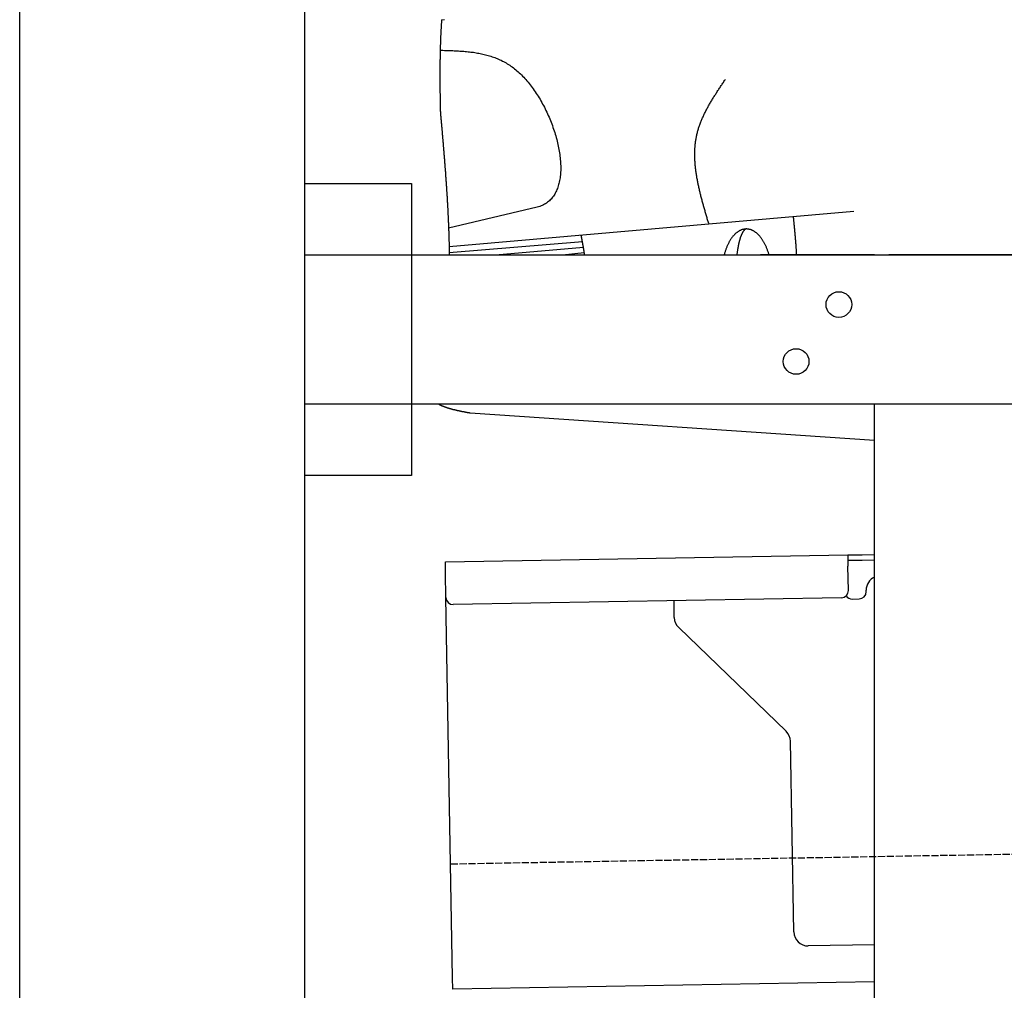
# Model space of a CAD drawing. Extents: x 562 to 7231, y 5667 to 12426.
# Tile 36 of 76: x 873 to 1564, y 9922 to 10603. Entities that reach past the tile are written whole.
import ezdxf

# ---------------------------------------------------------------- set-up
doc = ezdxf.new("R2010")
doc.units = 0
doc.linetypes.add('GEN3', pattern=[6.25, 5, -1.25])
doc.layers.get('0').update_dxf_attribs({"linetype": 'CONTINUOUS'})
doc.layers.add('3', color=6, linetype='GEN3')
doc.layers.add('CAR', color=10, linetype='CONTINUOUS')

msp = doc.modelspace()

# ---------------------------------------------------------------- linework, layer by layer
for p, q in [((872.775, 5915.902), (872.775, 12115.902)), ((1072.775, 11915.902), (1072.775, 6165.902)), ((1072.775, 10488.018), (1147.775, 10488.018)), ((1147.775, 10488.018), (1147.775, 10283.018)), ((1072.775, 10438.018), (1812.775, 10438.018)), ((1472.775, 10438.018), (1392.775, 10438.018)), ((1472.775, 10438.018), (1482.775, 10438.018)), ((1722.775, 10438.018), (1482.775, 10438.018)), ((1812.775, 10333.018), (1072.775, 10333.018)), ((1472.775, 8708.018), (1472.775, 10333.018)), ((1147.775, 10283.018), (1072.775, 10283.018)), ((1171.578, 10222.277), (1454.035, 10227.207)), ((1171.717, 10214.278), (1171.578, 10222.277)), ((1454.035, 10227.207), (1464.033, 10227.382)), ((1454.035, 10227.207), (1454.174, 10219.208)), ((1464.103, 10223.382), (1454.104, 10223.208)), ((1464.033, 10227.382), (1472.775, 10227.534)), ((1472.775, 10223.534), (1464.103, 10223.382)), ((1454.471, 10202.211), (1454.174, 10219.208)), ((1172.014, 10197.281), (1171.717, 10214.278)), ((1466.987, 10201.429), (1466.969, 10202.429)), ((1176.674, 9930.321), (1172.014, 10197.281)), ((1449.559, 10197.124), (1177.1, 10192.369)), ((1332.284, 10183.218), (1332.077, 10195.074)), ((1457.075, 10196.256), (1462.075, 10196.343)), ((1410.761, 10103.362), (1335.336, 10176.199)), ((1416.149, 9962.506), (1413.812, 10096.343)), ((1472.775, 9953.493), (1426.322, 9952.682)), ((1176.813, 9922.323), (1176.674, 9930.321)), ((1472.775, 9927.489), (1176.813, 9922.323))]:
    msp.add_line(p, q)
for centre in [(1447.775, 10403.018), (1417.775, 10363.018)]:
    msp.add_circle(centre, 9)
for centre, radius, start, end in [((1476.968, 10202.604), 10, 114.787438, 181), ((1449.472, 10202.124), 5, 271, 1), ((1461.987, 10201.342), 5, 271, 1), ((1177.013, 10197.368), 5, 181, 271), ((1456.988, 10201.255), 5, 214.236717, 271), ((1342.282, 10183.392), 10, 181, 226), ((1403.814, 10096.169), 10, 1, 46), ((1426.147, 9962.68), 10, 181, 271)]:
    msp.add_arc(centre, radius, start, end)
at = {"layer": '3'}
msp.add_line((1175.278, 10010.296), (6230.452, 10098.534), dxfattribs=at)
at = {"layer": 'CAR'}
for p, q in [((1236.049, 10471.367), (1173.829, 10456.67)), ((1174.213, 10443.851), (1458.329, 10468.684)), ((1174.298, 10439.437), (1267.78, 10447.19)), ((1206.646, 10438.018), (1268.471, 10443.327)), ((1253.779, 10438.018), (1269.11, 10439.433)), ((1189.03, 10326.911), (1472.775, 10307.865))]:
    msp.add_line(p, q, dxfattribs=at)
for points in [[(1168.93, 10603, 0), (1168.9, 10602.5, 0), (1168.86, 10602, 0), (1168.83, 10601.5, 0), (1168.8, 10601, 0), (1168.76, 10600.6, 0), (1168.73, 10600.1, 0), (1168.7, 10599.6, 0), (1168.67, 10599.1, 0), (1168.64, 10598.6, 0), (1168.61, 10598.1, 0), (1168.58, 10597.6, 0), (1168.55, 10597.1, 0), (1168.52, 10596.6, 0), (1168.49, 10596.1, 0), (1168.47, 10595.6, 0), (1168.44, 10595.1, 0), (1168.41, 10594.6, 0), (1168.39, 10594.1, 0), (1168.37, 10593.6, 0), (1168.34, 10593.1, 0), (1168.32, 10592.6, 0), (1168.29, 10592.1, 0), (1168.27, 10591.6, 0), (1168.25, 10591.2, 0), (1168.23, 10590.7, 0), (1168.21, 10590.2, 0), (1168.19, 10589.7, 0), (1168.17, 10589.2, 0), (1168.15, 10588.7, 0), (1168.13, 10588.2, 0), (1168.11, 10587.7, 0), (1168.1, 10587.2, 0), (1168.08, 10586.7, 0), (1168.06, 10586.2, 0), (1168.05, 10585.7, 0), (1168.03, 10585.2, 0), (1168.01, 10584.7, 0), (1168, 10584.2, 0), (1167.99, 10583.7, 0), (1167.97, 10583.2, 0), (1167.96, 10582.7, 0), (1167.95, 10582.2, 0), (1167.93, 10581.7, 0), (1167.92, 10581.2, 0), (1167.91, 10580.7, 0), (1167.9, 10580.2, 0), (1167.89, 10579.7, 0), (1167.88, 10579.2, 0), (1167.87, 10578.7, 0), (1167.86, 10578.2, 0), (1167.85, 10577.7, 0), (1167.84, 10577.2, 0), (1167.83, 10576.7, 0), (1167.82, 10576.2, 0), (1167.82, 10575.7, 0), (1167.81, 10575.2, 0), (1167.8, 10574.7, 0), (1167.8, 10574.2, 0), (1167.79, 10573.7, 0), (1167.78, 10573.2, 0), (1167.78, 10572.7, 0), (1167.77, 10572.2, 0), (1167.77, 10571.7, 0), (1167.77, 10571.2, 0), (1167.76, 10570.7, 0), (1167.76, 10570.2, 0), (1167.75, 10569.7, 0), (1167.75, 10569.2, 0), (1167.75, 10568.7, 0), (1167.75, 10568.2, 0), (1167.74, 10567.7, 0), (1167.74, 10567.2, 0), (1167.74, 10566.7, 0), (1167.74, 10566.2, 0), (1167.74, 10565.7, 0), (1167.74, 10565.2, 0), (1167.74, 10564.7, 0), (1167.74, 10564.2, 0), (1167.74, 10563.7, 0), (1167.74, 10563.2, 0), (1167.74, 10562.7, 0), (1167.74, 10562.2, 0), (1167.74, 10561.7, 0), (1167.74, 10561.2, 0), (1167.74, 10560.7, 0), (1167.74, 10560.2, 0), (1167.75, 10559.7, 0), (1167.75, 10559.2, 0), (1167.75, 10558.7, 0), (1167.75, 10558.1, 0), (1167.76, 10557.6, 0), (1167.76, 10557.1, 0), (1167.76, 10556.6, 0), (1167.77, 10556.1, 0), (1167.77, 10555.6, 0), (1167.77, 10555.1, 0), (1167.78, 10554.6, 0), (1167.78, 10554.1, 0), (1167.78, 10553.6, 0), (1167.79, 10553.1, 0), (1167.79, 10552.6, 0), (1167.8, 10552.1, 0), (1167.8, 10551.6, 0), (1167.81, 10551.1, 0), (1167.81, 10550.6, 0), (1167.82, 10550.1, 0), (1167.82, 10549.6, 0), (1167.83, 10549.1, 0), (1167.83, 10548.6, 0), (1167.84, 10548.1, 0), (1167.84, 10547.6, 0), (1167.85, 10547.1, 0), (1167.85, 10546.6, 0), (1167.86, 10546.1, 0), (1167.87, 10545.6, 0), (1167.87, 10545.1, 0), (1167.88, 10544.6, 0), (1167.88, 10544.1, 0), (1167.89, 10543.6, 0), (1167.9, 10543, 0), (1167.9, 10542.5, 0), (1167.91, 10542, 0), (1167.91, 10541.5, 0), (1167.92, 10541, 0), (1167.93, 10540.5, 0), (1167.93, 10540, 0), (1167.94, 10539.5, 0)], [(1168.93, 10603, 0), (1170.97, 10603.2, 0)], [(1167.93, 10581.5, 0), (1168.91, 10581.5, 0), (1169.89, 10581.5, 0), (1170.88, 10581.4, 0), (1171.86, 10581.4, 0), (1172.84, 10581.4, 0), (1173.82, 10581.4, 0), (1174.81, 10581.3, 0), (1175.79, 10581.3, 0), (1176.77, 10581.3, 0), (1177.75, 10581.2, 0), (1178.72, 10581.2, 0), (1179.7, 10581.1, 0), (1180.68, 10581.1, 0), (1181.65, 10581, 0), (1182.62, 10581, 0), (1183.59, 10580.9, 0), (1184.56, 10580.8, 0), (1185.53, 10580.7, 0), (1186.5, 10580.6, 0), (1187.46, 10580.5, 0), (1188.43, 10580.4, 0), (1189.39, 10580.3, 0), (1190.35, 10580.2, 0), (1191.3, 10580.1, 0), (1192.26, 10579.9, 0), (1193.21, 10579.8, 0), (1194.16, 10579.6, 0), (1195.1, 10579.4, 0), (1196.05, 10579.3, 0), (1196.99, 10579.1, 0), (1197.92, 10578.9, 0), (1198.86, 10578.6, 0), (1199.79, 10578.4, 0), (1200.72, 10578.2, 0), (1201.64, 10577.9, 0), (1202.56, 10577.6, 0), (1203.48, 10577.3, 0), (1204.4, 10577, 0), (1205.31, 10576.7, 0), (1206.21, 10576.4, 0), (1207.12, 10576, 0), (1208.01, 10575.7, 0), (1208.91, 10575.3, 0), (1209.8, 10574.9, 0), (1210.69, 10574.5, 0), (1211.57, 10574, 0), (1212.44, 10573.6, 0), (1213.32, 10573.1, 0), (1214.19, 10572.6, 0), (1215.05, 10572.1, 0), (1215.91, 10571.5, 0), (1216.76, 10571, 0), (1217.61, 10570.4, 0), (1218.45, 10569.8, 0), (1219.29, 10569.2, 0), (1220.12, 10568.6, 0), (1220.95, 10567.9, 0), (1221.77, 10567.2, 0), (1222.58, 10566.5, 0), (1223.39, 10565.8, 0), (1224.2, 10565, 0), (1224.99, 10564.2, 0), (1225.78, 10563.4, 0), (1226.57, 10562.6, 0), (1227.34, 10561.8, 0), (1228.11, 10560.9, 0), (1228.87, 10560, 0), (1229.63, 10559.1, 0), (1230.38, 10558.2, 0), (1231.11, 10557.3, 0), (1231.84, 10556.3, 0), (1232.57, 10555.4, 0), (1233.28, 10554.4, 0), (1233.98, 10553.4, 0), (1234.68, 10552.4, 0), (1235.36, 10551.3, 0), (1236.03, 10550.3, 0), (1236.7, 10549.2, 0), (1237.35, 10548.2, 0), (1238, 10547.1, 0), (1238.63, 10546, 0), (1239.25, 10544.9, 0), (1239.87, 10543.8, 0), (1240.47, 10542.7, 0), (1241.05, 10541.5, 0), (1241.63, 10540.4, 0), (1242.19, 10539.2, 0), (1242.75, 10538.1, 0), (1243.29, 10536.9, 0), (1243.81, 10535.7, 0), (1244.33, 10534.6, 0), (1244.83, 10533.4, 0), (1245.31, 10532.2, 0), (1245.79, 10531, 0), (1246.25, 10529.8, 0), (1246.69, 10528.6, 0), (1247.12, 10527.4, 0), (1247.54, 10526.2, 0), (1247.94, 10525, 0), (1248.32, 10523.8, 0), (1248.7, 10522.6, 0), (1249.05, 10521.4, 0), (1249.39, 10520.2, 0), (1249.71, 10519, 0), (1250.02, 10517.8, 0), (1250.31, 10516.6, 0), (1250.59, 10515.4, 0), (1250.84, 10514.2, 0), (1251.08, 10513, 0), (1251.3, 10511.8, 0), (1251.51, 10510.6, 0), (1251.7, 10509.5, 0), (1251.86, 10508.3, 0), (1252.02, 10507.1, 0), (1252.15, 10506, 0), (1252.26, 10504.8, 0), (1252.35, 10503.7, 0), (1252.43, 10502.6, 0), (1252.48, 10501.5, 0), (1252.52, 10500.4, 0), (1252.54, 10499.3, 0), (1252.53, 10498.2, 0), (1252.51, 10497.1, 0), (1252.46, 10496, 0), (1252.39, 10495, 0), (1252.31, 10494, 0), (1252.2, 10493, 0), (1252.07, 10492, 0), (1251.91, 10491, 0), (1251.74, 10490, 0), (1251.54, 10489, 0), (1251.32, 10488.1, 0), (1251.08, 10487.2, 0), (1250.82, 10486.3, 0), (1250.53, 10485.4, 0), (1250.22, 10484.5, 0), (1249.88, 10483.7, 0), (1249.52, 10482.9, 0), (1249.14, 10482.1, 0), (1248.73, 10481.3, 0), (1248.3, 10480.5, 0), (1247.84, 10479.8, 0), (1247.36, 10479.1, 0), (1246.85, 10478.4, 0), (1246.32, 10477.8, 0), (1245.76, 10477.1, 0), (1245.18, 10476.5, 0), (1244.56, 10475.9, 0), (1243.93, 10475.4, 0), (1243.26, 10474.8, 0), (1242.57, 10474.3, 0), (1241.85, 10473.8, 0), (1241.11, 10473.4, 0), (1240.34, 10473, 0), (1239.54, 10472.6, 0), (1238.71, 10472.2, 0), (1237.85, 10471.9, 0), (1236.96, 10471.6, 0), (1236.05, 10471.4, 0)], [(1356.48, 10459.8, 0), (1356.27, 10460.5, 0), (1356.07, 10461.2, 0), (1355.86, 10461.8, 0), (1355.66, 10462.5, 0), (1355.45, 10463.2, 0), (1355.25, 10463.9, 0), (1355.04, 10464.6, 0), (1354.84, 10465.3, 0), (1354.64, 10466, 0), (1354.44, 10466.7, 0), (1354.23, 10467.3, 0), (1354.03, 10468, 0), (1353.83, 10468.7, 0), (1353.64, 10469.4, 0), (1353.44, 10470.1, 0), (1353.24, 10470.8, 0), (1353.05, 10471.5, 0), (1352.86, 10472.2, 0), (1352.66, 10472.8, 0), (1352.47, 10473.5, 0), (1352.28, 10474.2, 0), (1352.1, 10474.9, 0), (1351.91, 10475.6, 0), (1351.73, 10476.3, 0), (1351.55, 10476.9, 0), (1351.37, 10477.6, 0), (1351.19, 10478.3, 0), (1351.01, 10479, 0), (1350.84, 10479.7, 0), (1350.67, 10480.4, 0), (1350.5, 10481, 0), (1350.34, 10481.7, 0), (1350.17, 10482.4, 0), (1350.01, 10483.1, 0), (1349.85, 10483.8, 0), (1349.7, 10484.4, 0), (1349.55, 10485.1, 0), (1349.4, 10485.8, 0), (1349.25, 10486.5, 0), (1349.11, 10487.2, 0), (1348.97, 10487.8, 0), (1348.83, 10488.5, 0), (1348.69, 10489.2, 0), (1348.56, 10489.9, 0), (1348.44, 10490.5, 0), (1348.31, 10491.2, 0), (1348.19, 10491.9, 0), (1348.08, 10492.6, 0), (1347.97, 10493.2, 0), (1347.86, 10493.9, 0), (1347.75, 10494.6, 0), (1347.65, 10495.2, 0), (1347.56, 10495.9, 0), (1347.47, 10496.6, 0), (1347.38, 10497.2, 0), (1347.3, 10497.9, 0), (1347.22, 10498.6, 0), (1347.14, 10499.2, 0), (1347.07, 10499.9, 0), (1347.01, 10500.6, 0), (1346.95, 10501.2, 0), (1346.89, 10501.9, 0), (1346.84, 10502.5, 0), (1346.8, 10503.2, 0), (1346.76, 10503.9, 0), (1346.72, 10504.5, 0), (1346.69, 10505.2, 0), (1346.67, 10505.8, 0), (1346.65, 10506.5, 0), (1346.64, 10507.1, 0), (1346.63, 10507.8, 0), (1346.63, 10508.5, 0), (1346.63, 10509.1, 0), (1346.64, 10509.8, 0), (1346.65, 10510.4, 0), (1346.68, 10511, 0), (1346.7, 10511.7, 0), (1346.74, 10512.3, 0), (1346.78, 10513, 0), (1346.82, 10513.6, 0), (1346.87, 10514.3, 0), (1346.93, 10514.9, 0), (1347, 10515.6, 0), (1347.07, 10516.2, 0), (1347.15, 10516.8, 0), (1347.23, 10517.5, 0), (1347.32, 10518.1, 0), (1347.42, 10518.7, 0), (1347.53, 10519.4, 0), (1347.64, 10520, 0), (1347.76, 10520.6, 0), (1347.89, 10521.3, 0), (1348.02, 10521.9, 0), (1348.16, 10522.5, 0), (1348.31, 10523.1, 0), (1348.47, 10523.8, 0), (1348.64, 10524.4, 0), (1348.81, 10525, 0), (1348.99, 10525.6, 0), (1349.17, 10526.3, 0), (1349.36, 10526.9, 0), (1349.56, 10527.5, 0), (1349.77, 10528.1, 0), (1349.98, 10528.7, 0), (1350.2, 10529.3, 0), (1350.42, 10529.9, 0), (1350.65, 10530.6, 0), (1350.89, 10531.2, 0), (1351.13, 10531.8, 0), (1351.38, 10532.4, 0), (1351.64, 10533, 0), (1351.9, 10533.6, 0), (1352.16, 10534.2, 0), (1352.43, 10534.8, 0), (1352.71, 10535.4, 0), (1352.99, 10536, 0), (1353.28, 10536.6, 0), (1353.57, 10537.2, 0), (1353.87, 10537.8, 0), (1354.17, 10538.4, 0), (1354.47, 10539, 0), (1354.78, 10539.6, 0), (1355.09, 10540.2, 0), (1355.41, 10540.8, 0), (1355.73, 10541.4, 0), (1356.06, 10542, 0), (1356.39, 10542.6, 0), (1356.72, 10543.2, 0), (1357.06, 10543.8, 0), (1357.4, 10544.4, 0), (1357.75, 10544.9, 0), (1358.09, 10545.5, 0), (1358.44, 10546.1, 0), (1358.8, 10546.7, 0), (1359.15, 10547.3, 0), (1359.51, 10547.9, 0), (1359.88, 10548.5, 0), (1360.24, 10549.1, 0), (1360.61, 10549.7, 0), (1360.98, 10550.2, 0), (1361.35, 10550.8, 0), (1361.72, 10551.4, 0), (1362.1, 10552, 0), (1362.47, 10552.6, 0), (1362.85, 10553.2, 0), (1363.23, 10553.8, 0), (1363.62, 10554.3, 0), (1364, 10554.9, 0), (1364.38, 10555.5, 0), (1364.77, 10556.1, 0), (1365.16, 10556.7, 0), (1365.55, 10557.3, 0), (1365.93, 10557.8, 0), (1366.32, 10558.4, 0), (1366.71, 10559, 0), (1367.1, 10559.6, 0), (1367.5, 10560.2, 0), (1367.89, 10560.8, 0), (1368.28, 10561.3, 0)], [(1167.94, 10539.5, 0), (1168, 10538.9, 0), (1168.05, 10538.2, 0), (1168.11, 10537.6, 0), (1168.16, 10537, 0), (1168.22, 10536.3, 0), (1168.27, 10535.7, 0), (1168.33, 10535.1, 0), (1168.39, 10534.4, 0), (1168.44, 10533.8, 0), (1168.5, 10533.1, 0), (1168.55, 10532.5, 0), (1168.61, 10531.9, 0), (1168.66, 10531.2, 0), (1168.72, 10530.6, 0), (1168.78, 10530, 0), (1168.83, 10529.3, 0), (1168.89, 10528.7, 0), (1168.94, 10528, 0), (1169, 10527.4, 0), (1169.05, 10526.8, 0), (1169.11, 10526.1, 0), (1169.16, 10525.5, 0), (1169.22, 10524.9, 0), (1169.27, 10524.2, 0), (1169.33, 10523.6, 0), (1169.38, 10522.9, 0), (1169.44, 10522.3, 0), (1169.49, 10521.7, 0), (1169.55, 10521, 0), (1169.6, 10520.4, 0), (1169.65, 10519.7, 0), (1169.71, 10519.1, 0), (1169.76, 10518.5, 0), (1169.82, 10517.8, 0), (1169.87, 10517.2, 0), (1169.92, 10516.6, 0), (1169.98, 10515.9, 0), (1170.03, 10515.3, 0), (1170.08, 10514.6, 0), (1170.14, 10514, 0), (1170.19, 10513.4, 0), (1170.24, 10512.7, 0), (1170.29, 10512.1, 0), (1170.35, 10511.5, 0), (1170.4, 10510.8, 0), (1170.45, 10510.2, 0), (1170.5, 10509.5, 0), (1170.55, 10508.9, 0), (1170.61, 10508.3, 0), (1170.66, 10507.6, 0), (1170.71, 10507, 0), (1170.76, 10506.4, 0), (1170.81, 10505.7, 0), (1170.86, 10505.1, 0), (1170.91, 10504.4, 0), (1170.96, 10503.8, 0), (1171.01, 10503.2, 0), (1171.06, 10502.5, 0), (1171.11, 10501.9, 0), (1171.16, 10501.2, 0), (1171.21, 10500.6, 0), (1171.26, 10500, 0), (1171.31, 10499.3, 0), (1171.35, 10498.7, 0), (1171.4, 10498.1, 0), (1171.45, 10497.4, 0), (1171.5, 10496.8, 0), (1171.55, 10496.1, 0), (1171.59, 10495.5, 0), (1171.64, 10494.9, 0), (1171.69, 10494.2, 0), (1171.73, 10493.6, 0), (1171.78, 10493, 0), (1171.82, 10492.3, 0), (1171.87, 10491.7, 0), (1171.92, 10491, 0), (1171.96, 10490.4, 0), (1172, 10489.8, 0), (1172.05, 10489.1, 0), (1172.09, 10488.5, 0), (1172.14, 10487.8, 0), (1172.18, 10487.2, 0), (1172.22, 10486.6, 0), (1172.27, 10485.9, 0), (1172.31, 10485.3, 0), (1172.35, 10484.7, 0), (1172.39, 10484, 0), (1172.43, 10483.4, 0), (1172.48, 10482.7, 0), (1172.52, 10482.1, 0), (1172.56, 10481.5, 0), (1172.6, 10480.8, 0), (1172.64, 10480.2, 0), (1172.68, 10479.5, 0), (1172.72, 10478.9, 0), (1172.75, 10478.3, 0), (1172.79, 10477.6, 0), (1172.83, 10477, 0), (1172.87, 10476.4, 0), (1172.91, 10475.7, 0), (1172.94, 10475.1, 0), (1172.98, 10474.4, 0), (1173.02, 10473.8, 0), (1173.05, 10473.2, 0), (1173.09, 10472.5, 0), (1173.12, 10471.9, 0), (1173.16, 10471.2, 0), (1173.19, 10470.6, 0), (1173.22, 10470, 0), (1173.26, 10469.3, 0), (1173.29, 10468.7, 0), (1173.32, 10468.1, 0), (1173.36, 10467.4, 0), (1173.39, 10466.8, 0), (1173.42, 10466.1, 0), (1173.45, 10465.5, 0), (1173.48, 10464.9, 0), (1173.51, 10464.2, 0), (1173.54, 10463.6, 0), (1173.57, 10462.9, 0), (1173.6, 10462.3, 0), (1173.63, 10461.7, 0), (1173.65, 10461, 0), (1173.68, 10460.4, 0), (1173.71, 10459.7, 0), (1173.73, 10459.1, 0), (1173.76, 10458.5, 0), (1173.78, 10457.8, 0), (1173.81, 10457.2, 0), (1173.83, 10456.6, 0), (1173.86, 10455.9, 0), (1173.88, 10455.3, 0), (1173.9, 10454.6, 0), (1173.93, 10454, 0), (1173.95, 10453.4, 0), (1173.97, 10452.7, 0), (1173.99, 10452.1, 0), (1174.01, 10451.4, 0), (1174.03, 10450.8, 0), (1174.05, 10450.2, 0), (1174.07, 10449.5, 0), (1174.09, 10448.9, 0), (1174.11, 10448.2, 0), (1174.12, 10447.6, 0), (1174.14, 10447, 0), (1174.16, 10446.3, 0), (1174.17, 10445.7, 0), (1174.19, 10445.1, 0), (1174.2, 10444.4, 0), (1174.21, 10443.8, 0), (1174.23, 10443.1, 0), (1174.24, 10442.5, 0), (1174.25, 10441.9, 0), (1174.27, 10441.2, 0), (1174.28, 10440.6, 0), (1174.29, 10439.9, 0), (1174.3, 10439.3, 0), (1174.31, 10438.7, 0), (1174.32, 10438, 0)], [(1418.19, 10438, 0), (1418.18, 10438.2, 0), (1418.16, 10438.4, 0), (1418.15, 10438.7, 0), (1418.14, 10438.9, 0), (1418.13, 10439.1, 0), (1418.11, 10439.3, 0), (1418.1, 10439.5, 0), (1418.09, 10439.7, 0), (1418.08, 10439.9, 0), (1418.06, 10440.1, 0), (1418.05, 10440.4, 0), (1418.04, 10440.6, 0), (1418.02, 10440.8, 0), (1418.01, 10441, 0), (1418, 10441.2, 0), (1417.98, 10441.4, 0), (1417.97, 10441.6, 0), (1417.95, 10441.8, 0), (1417.94, 10442, 0), (1417.92, 10442.3, 0), (1417.91, 10442.5, 0), (1417.9, 10442.7, 0), (1417.88, 10442.9, 0), (1417.87, 10443.1, 0), (1417.85, 10443.3, 0), (1417.84, 10443.5, 0), (1417.82, 10443.7, 0), (1417.81, 10444, 0), (1417.79, 10444.2, 0), (1417.77, 10444.4, 0), (1417.76, 10444.6, 0), (1417.74, 10444.8, 0), (1417.73, 10445, 0), (1417.71, 10445.2, 0), (1417.7, 10445.4, 0), (1417.68, 10445.7, 0), (1417.66, 10445.9, 0), (1417.65, 10446.1, 0), (1417.63, 10446.3, 0), (1417.61, 10446.5, 0), (1417.6, 10446.7, 0), (1417.58, 10446.9, 0), (1417.56, 10447.1, 0), (1417.55, 10447.4, 0), (1417.53, 10447.6, 0), (1417.51, 10447.8, 0), (1417.49, 10448, 0), (1417.48, 10448.2, 0), (1417.46, 10448.4, 0), (1417.44, 10448.6, 0), (1417.42, 10448.8, 0), (1417.41, 10449.1, 0), (1417.39, 10449.3, 0), (1417.37, 10449.5, 0), (1417.35, 10449.7, 0), (1417.33, 10449.9, 0), (1417.32, 10450.1, 0), (1417.3, 10450.3, 0), (1417.28, 10450.5, 0), (1417.26, 10450.8, 0), (1417.24, 10451, 0), (1417.22, 10451.2, 0), (1417.21, 10451.4, 0), (1417.19, 10451.6, 0), (1417.17, 10451.8, 0), (1417.15, 10452, 0), (1417.13, 10452.2, 0), (1417.11, 10452.4, 0), (1417.09, 10452.7, 0), (1417.07, 10452.9, 0), (1417.05, 10453.1, 0), (1417.03, 10453.3, 0), (1417.02, 10453.5, 0), (1417, 10453.7, 0), (1416.98, 10453.9, 0), (1416.96, 10454.1, 0), (1416.94, 10454.4, 0), (1416.92, 10454.6, 0), (1416.9, 10454.8, 0), (1416.88, 10455, 0), (1416.86, 10455.2, 0), (1416.84, 10455.4, 0), (1416.82, 10455.6, 0), (1416.8, 10455.8, 0), (1416.78, 10456.1, 0), (1416.76, 10456.3, 0), (1416.74, 10456.5, 0), (1416.72, 10456.7, 0), (1416.7, 10456.9, 0), (1416.68, 10457.1, 0), (1416.66, 10457.3, 0), (1416.64, 10457.5, 0), (1416.62, 10457.8, 0), (1416.6, 10458, 0), (1416.58, 10458.2, 0), (1416.56, 10458.4, 0), (1416.54, 10458.6, 0), (1416.52, 10458.8, 0), (1416.49, 10459, 0), (1416.47, 10459.2, 0), (1416.45, 10459.5, 0), (1416.43, 10459.7, 0), (1416.41, 10459.9, 0), (1416.39, 10460.1, 0), (1416.37, 10460.3, 0), (1416.35, 10460.5, 0), (1416.33, 10460.7, 0), (1416.31, 10460.9, 0), (1416.29, 10461.2, 0), (1416.27, 10461.4, 0), (1416.25, 10461.6, 0), (1416.22, 10461.8, 0), (1416.2, 10462, 0), (1416.18, 10462.2, 0), (1416.16, 10462.4, 0), (1416.14, 10462.6, 0), (1416.12, 10462.9, 0), (1416.1, 10463.1, 0), (1416.08, 10463.3, 0), (1416.06, 10463.5, 0), (1416.04, 10463.7, 0), (1416.02, 10463.9, 0), (1415.99, 10464.1, 0), (1415.97, 10464.3, 0), (1415.95, 10464.6, 0), (1415.93, 10464.8, 0), (1415.91, 10465, 0)], [(1269.32, 10438, 0), (1269.31, 10438.1, 0), (1269.29, 10438.2, 0), (1269.28, 10438.3, 0), (1269.26, 10438.5, 0), (1269.24, 10438.6, 0), (1269.23, 10438.7, 0), (1269.21, 10438.8, 0), (1269.19, 10438.9, 0), (1269.18, 10439, 0), (1269.16, 10439.1, 0), (1269.14, 10439.2, 0), (1269.13, 10439.3, 0), (1269.11, 10439.4, 0), (1269.09, 10439.6, 0), (1269.08, 10439.7, 0), (1269.06, 10439.8, 0), (1269.04, 10439.9, 0), (1269.02, 10440, 0), (1269.01, 10440.1, 0), (1268.99, 10440.2, 0), (1268.97, 10440.3, 0), (1268.95, 10440.4, 0), (1268.94, 10440.5, 0), (1268.92, 10440.6, 0), (1268.9, 10440.8, 0), (1268.88, 10440.9, 0), (1268.87, 10441, 0), (1268.85, 10441.1, 0), (1268.83, 10441.2, 0), (1268.81, 10441.3, 0), (1268.79, 10441.4, 0), (1268.78, 10441.5, 0), (1268.76, 10441.6, 0), (1268.74, 10441.7, 0), (1268.72, 10441.9, 0), (1268.7, 10442, 0), (1268.68, 10442.1, 0), (1268.67, 10442.2, 0), (1268.65, 10442.3, 0), (1268.63, 10442.4, 0), (1268.61, 10442.5, 0), (1268.59, 10442.6, 0), (1268.57, 10442.7, 0), (1268.55, 10442.8, 0), (1268.54, 10443, 0), (1268.52, 10443.1, 0), (1268.5, 10443.2, 0), (1268.48, 10443.3, 0), (1268.46, 10443.4, 0), (1268.44, 10443.5, 0), (1268.42, 10443.6, 0), (1268.4, 10443.7, 0), (1268.38, 10443.8, 0), (1268.36, 10443.9, 0), (1268.35, 10444, 0), (1268.33, 10444.2, 0), (1268.31, 10444.3, 0), (1268.29, 10444.4, 0), (1268.27, 10444.5, 0), (1268.25, 10444.6, 0), (1268.23, 10444.7, 0), (1268.21, 10444.8, 0), (1268.19, 10444.9, 0), (1268.17, 10445, 0), (1268.15, 10445.1, 0), (1268.13, 10445.3, 0), (1268.11, 10445.4, 0), (1268.09, 10445.5, 0), (1268.07, 10445.6, 0), (1268.05, 10445.7, 0), (1268.03, 10445.8, 0), (1268.01, 10445.9, 0), (1267.99, 10446, 0), (1267.97, 10446.1, 0), (1267.95, 10446.2, 0), (1267.93, 10446.4, 0), (1267.91, 10446.5, 0), (1267.89, 10446.6, 0), (1267.87, 10446.7, 0), (1267.85, 10446.8, 0), (1267.83, 10446.9, 0), (1267.81, 10447, 0), (1267.79, 10447.1, 0), (1267.77, 10447.2, 0), (1267.75, 10447.3, 0), (1267.73, 10447.5, 0), (1267.71, 10447.6, 0), (1267.69, 10447.7, 0), (1267.67, 10447.8, 0), (1267.65, 10447.9, 0), (1267.63, 10448, 0), (1267.61, 10448.1, 0), (1267.59, 10448.2, 0), (1267.57, 10448.3, 0), (1267.55, 10448.4, 0), (1267.53, 10448.5, 0), (1267.51, 10448.7, 0), (1267.49, 10448.8, 0), (1267.47, 10448.9, 0), (1267.45, 10449, 0), (1267.43, 10449.1, 0), (1267.41, 10449.2, 0), (1267.38, 10449.3, 0), (1267.36, 10449.4, 0), (1267.34, 10449.5, 0), (1267.32, 10449.6, 0), (1267.3, 10449.8, 0), (1267.28, 10449.9, 0), (1267.26, 10450, 0), (1267.24, 10450.1, 0), (1267.22, 10450.2, 0), (1267.2, 10450.3, 0), (1267.18, 10450.4, 0), (1267.16, 10450.5, 0), (1267.14, 10450.6, 0), (1267.12, 10450.7, 0), (1267.1, 10450.9, 0), (1267.07, 10451, 0), (1267.05, 10451.1, 0), (1267.03, 10451.2, 0), (1267.01, 10451.3, 0), (1266.99, 10451.4, 0), (1266.97, 10451.5, 0), (1266.95, 10451.6, 0), (1266.93, 10451.7, 0), (1266.91, 10451.8, 0), (1266.89, 10452, 0)], [(1398.76, 10438, 0), (1398.61, 10438.5, 0), (1398.45, 10439, 0), (1398.29, 10439.5, 0), (1398.13, 10440, 0), (1397.96, 10440.5, 0), (1397.79, 10441, 0), (1397.62, 10441.5, 0), (1397.44, 10441.9, 0), (1397.25, 10442.4, 0), (1397.07, 10442.8, 0), (1396.88, 10443.3, 0), (1396.68, 10443.7, 0), (1396.48, 10444.2, 0), (1396.28, 10444.6, 0), (1396.07, 10445, 0), (1395.86, 10445.5, 0), (1395.65, 10445.9, 0), (1395.43, 10446.3, 0), (1395.21, 10446.7, 0), (1394.98, 10447.1, 0), (1394.75, 10447.5, 0), (1394.52, 10447.8, 0), (1394.29, 10448.2, 0), (1394.05, 10448.6, 0), (1393.81, 10448.9, 0), (1393.57, 10449.3, 0), (1393.32, 10449.6, 0), (1393.07, 10450, 0), (1392.82, 10450.3, 0), (1392.56, 10450.6, 0), (1392.3, 10450.9, 0), (1392.04, 10451.2, 0), (1391.78, 10451.5, 0), (1391.52, 10451.8, 0), (1391.25, 10452.1, 0), (1390.98, 10452.3, 0), (1390.71, 10452.6, 0), (1390.43, 10452.8, 0), (1390.15, 10453.1, 0), (1389.88, 10453.3, 0), (1389.6, 10453.5, 0), (1389.31, 10453.7, 0), (1389.03, 10453.9, 0), (1388.74, 10454.1, 0), (1388.46, 10454.3, 0), (1388.17, 10454.5, 0), (1387.88, 10454.7, 0), (1387.59, 10454.8, 0), (1387.29, 10455, 0), (1387, 10455.1, 0), (1386.71, 10455.2, 0), (1386.41, 10455.4, 0), (1386.11, 10455.5, 0), (1385.82, 10455.6, 0), (1385.52, 10455.7, 0), (1385.22, 10455.8, 0), (1384.92, 10455.8, 0), (1384.62, 10455.9, 0), (1384.32, 10455.9, 0), (1384.02, 10456, 0), (1383.72, 10456, 0), (1383.42, 10456, 0), (1383.12, 10456.1, 0), (1382.81, 10456.1, 0), (1382.51, 10456.1, 0), (1382.21, 10456, 0), (1381.91, 10456, 0), (1381.61, 10456, 0), (1381.31, 10455.9, 0), (1381.01, 10455.9, 0), (1380.72, 10455.8, 0), (1380.42, 10455.8, 0), (1380.12, 10455.7, 0), (1379.82, 10455.6, 0), (1379.53, 10455.5, 0), (1379.24, 10455.4, 0), (1378.94, 10455.2, 0), (1378.65, 10455.1, 0), (1378.36, 10455, 0), (1378.07, 10454.8, 0), (1377.79, 10454.7, 0), (1377.5, 10454.5, 0), (1377.22, 10454.3, 0), (1376.93, 10454.1, 0), (1376.65, 10453.9, 0), (1376.37, 10453.7, 0), (1376.1, 10453.5, 0), (1375.82, 10453.3, 0), (1375.55, 10453.1, 0), (1375.28, 10452.8, 0), (1375.01, 10452.6, 0), (1374.75, 10452.3, 0), (1374.48, 10452.1, 0), (1374.22, 10451.8, 0), (1373.96, 10451.5, 0), (1373.71, 10451.2, 0), (1373.46, 10450.9, 0), (1373.21, 10450.6, 0), (1372.96, 10450.3, 0), (1372.71, 10450, 0), (1372.47, 10449.6, 0), (1372.23, 10449.3, 0), (1372, 10448.9, 0), (1371.77, 10448.6, 0), (1371.54, 10448.2, 0), (1371.31, 10447.8, 0), (1371.09, 10447.5, 0), (1370.87, 10447.1, 0), (1370.66, 10446.7, 0), (1370.45, 10446.3, 0), (1370.24, 10445.9, 0), (1370.04, 10445.5, 0), (1369.84, 10445, 0), (1369.64, 10444.6, 0), (1369.45, 10444.2, 0), (1369.26, 10443.7, 0), (1369.08, 10443.3, 0), (1368.9, 10442.8, 0), (1368.72, 10442.4, 0), (1368.55, 10441.9, 0), (1368.38, 10441.5, 0), (1368.22, 10441, 0), (1368.06, 10440.5, 0), (1367.9, 10440, 0), (1367.75, 10439.5, 0), (1367.61, 10439, 0), (1367.47, 10438.5, 0), (1367.33, 10438, 0)], [(1382.59, 10456.1, 0), (1382.53, 10456, 0), (1382.46, 10456, 0), (1382.4, 10456, 0), (1382.34, 10456, 0), (1382.28, 10455.9, 0), (1382.21, 10455.9, 0), (1382.15, 10455.9, 0), (1382.09, 10455.8, 0), (1382.03, 10455.8, 0), (1381.97, 10455.8, 0), (1381.9, 10455.7, 0), (1381.84, 10455.7, 0), (1381.78, 10455.6, 0), (1381.72, 10455.6, 0), (1381.66, 10455.5, 0), (1381.6, 10455.5, 0), (1381.53, 10455.4, 0), (1381.47, 10455.4, 0), (1381.41, 10455.3, 0), (1381.35, 10455.2, 0), (1381.29, 10455.2, 0), (1381.23, 10455.1, 0), (1381.17, 10455.1, 0), (1381.11, 10455, 0), (1381.05, 10454.9, 0), (1380.99, 10454.8, 0), (1380.93, 10454.8, 0), (1380.87, 10454.7, 0), (1380.81, 10454.6, 0), (1380.75, 10454.5, 0), (1380.69, 10454.4, 0), (1380.63, 10454.4, 0), (1380.57, 10454.3, 0), (1380.51, 10454.2, 0), (1380.45, 10454.1, 0), (1380.39, 10454, 0), (1380.33, 10453.9, 0), (1380.27, 10453.8, 0), (1380.22, 10453.7, 0), (1380.16, 10453.6, 0), (1380.1, 10453.5, 0), (1380.04, 10453.4, 0), (1379.98, 10453.3, 0), (1379.93, 10453.2, 0), (1379.87, 10453.1, 0), (1379.81, 10453, 0), (1379.76, 10452.8, 0), (1379.7, 10452.7, 0), (1379.64, 10452.6, 0), (1379.59, 10452.5, 0), (1379.53, 10452.4, 0), (1379.48, 10452.2, 0), (1379.42, 10452.1, 0), (1379.37, 10452, 0), (1379.31, 10451.9, 0), (1379.26, 10451.7, 0), (1379.2, 10451.6, 0), (1379.15, 10451.5, 0), (1379.1, 10451.3, 0), (1379.04, 10451.2, 0), (1378.99, 10451, 0), (1378.94, 10450.9, 0), (1378.88, 10450.8, 0), (1378.83, 10450.6, 0), (1378.78, 10450.5, 0), (1378.73, 10450.3, 0), (1378.68, 10450.2, 0), (1378.62, 10450, 0), (1378.57, 10449.9, 0), (1378.52, 10449.7, 0), (1378.47, 10449.5, 0), (1378.42, 10449.4, 0), (1378.37, 10449.2, 0), (1378.32, 10449.1, 0), (1378.27, 10448.9, 0), (1378.22, 10448.7, 0), (1378.18, 10448.5, 0), (1378.13, 10448.4, 0), (1378.08, 10448.2, 0), (1378.03, 10448, 0), (1377.98, 10447.9, 0), (1377.94, 10447.7, 0), (1377.89, 10447.5, 0), (1377.84, 10447.3, 0), (1377.8, 10447.1, 0), (1377.75, 10447, 0), (1377.71, 10446.8, 0), (1377.66, 10446.6, 0), (1377.62, 10446.4, 0), (1377.57, 10446.2, 0), (1377.53, 10446, 0), (1377.49, 10445.8, 0), (1377.44, 10445.6, 0), (1377.4, 10445.4, 0), (1377.36, 10445.2, 0), (1377.31, 10445, 0), (1377.27, 10444.8, 0), (1377.23, 10444.6, 0), (1377.19, 10444.4, 0), (1377.15, 10444.2, 0), (1377.11, 10444, 0), (1377.07, 10443.8, 0), (1377.03, 10443.6, 0), (1376.99, 10443.4, 0), (1376.95, 10443.2, 0), (1376.91, 10443, 0), (1376.88, 10442.8, 0), (1376.84, 10442.6, 0), (1376.8, 10442.3, 0), (1376.77, 10442.1, 0), (1376.73, 10441.9, 0), (1376.69, 10441.7, 0), (1376.66, 10441.5, 0), (1376.62, 10441.2, 0), (1376.59, 10441, 0), (1376.55, 10440.8, 0), (1376.52, 10440.6, 0), (1376.49, 10440.3, 0), (1376.45, 10440.1, 0), (1376.42, 10439.9, 0), (1376.39, 10439.7, 0), (1376.36, 10439.4, 0), (1376.33, 10439.2, 0), (1376.29, 10439, 0), (1376.26, 10438.7, 0), (1376.23, 10438.5, 0), (1376.2, 10438.3, 0), (1376.18, 10438, 0)], [(1167.06, 10333, 0), (1167.2, 10332.9, 0), (1167.35, 10332.9, 0), (1167.49, 10332.8, 0), (1167.64, 10332.7, 0), (1167.79, 10332.7, 0), (1167.93, 10332.6, 0), (1168.08, 10332.5, 0), (1168.23, 10332.4, 0), (1168.38, 10332.4, 0), (1168.53, 10332.3, 0), (1168.68, 10332.2, 0), (1168.83, 10332.2, 0), (1168.98, 10332.1, 0), (1169.13, 10332, 0), (1169.29, 10332, 0), (1169.44, 10331.9, 0), (1169.6, 10331.8, 0), (1169.75, 10331.8, 0), (1169.91, 10331.7, 0), (1170.06, 10331.6, 0), (1170.22, 10331.6, 0), (1170.38, 10331.5, 0), (1170.53, 10331.5, 0), (1170.69, 10331.4, 0), (1170.85, 10331.3, 0), (1171.01, 10331.3, 0), (1171.17, 10331.2, 0), (1171.33, 10331.2, 0), (1171.49, 10331.1, 0), (1171.65, 10331, 0), (1171.82, 10331, 0), (1171.98, 10330.9, 0), (1172.14, 10330.9, 0), (1172.31, 10330.8, 0), (1172.47, 10330.8, 0), (1172.63, 10330.7, 0), (1172.8, 10330.6, 0), (1172.97, 10330.6, 0), (1173.13, 10330.5, 0), (1173.3, 10330.5, 0), (1173.47, 10330.4, 0), (1173.63, 10330.4, 0), (1173.8, 10330.3, 0), (1173.97, 10330.3, 0), (1174.14, 10330.2, 0), (1174.31, 10330.2, 0), (1174.48, 10330.1, 0), (1174.65, 10330.1, 0), (1174.82, 10330, 0), (1174.99, 10330, 0), (1175.16, 10329.9, 0), (1175.34, 10329.9, 0), (1175.51, 10329.8, 0), (1175.68, 10329.8, 0), (1175.85, 10329.7, 0), (1176.03, 10329.7, 0), (1176.2, 10329.6, 0), (1176.38, 10329.6, 0), (1176.55, 10329.5, 0), (1176.73, 10329.5, 0), (1176.9, 10329.4, 0), (1177.08, 10329.4, 0), (1177.25, 10329.4, 0), (1177.43, 10329.3, 0), (1177.61, 10329.3, 0), (1177.79, 10329.2, 0), (1177.96, 10329.2, 0), (1178.14, 10329.1, 0), (1178.32, 10329.1, 0), (1178.5, 10329.1, 0), (1178.68, 10329, 0), (1178.86, 10329, 0), (1179.04, 10328.9, 0), (1179.22, 10328.9, 0), (1179.4, 10328.8, 0), (1179.58, 10328.8, 0), (1179.76, 10328.8, 0), (1179.94, 10328.7, 0), (1180.12, 10328.7, 0), (1180.3, 10328.6, 0), (1180.48, 10328.6, 0), (1180.67, 10328.6, 0), (1180.85, 10328.5, 0), (1181.03, 10328.5, 0), (1181.21, 10328.4, 0), (1181.4, 10328.4, 0), (1181.58, 10328.4, 0), (1181.76, 10328.3, 0), (1181.95, 10328.3, 0), (1182.13, 10328.2, 0), (1182.31, 10328.2, 0), (1182.5, 10328.2, 0), (1182.68, 10328.1, 0), (1182.87, 10328.1, 0), (1183.05, 10328.1, 0), (1183.24, 10328, 0), (1183.42, 10328, 0), (1183.61, 10327.9, 0), (1183.79, 10327.9, 0), (1183.98, 10327.9, 0), (1184.16, 10327.8, 0), (1184.35, 10327.8, 0), (1184.54, 10327.8, 0), (1184.72, 10327.7, 0), (1184.91, 10327.7, 0), (1185.1, 10327.7, 0), (1185.28, 10327.6, 0), (1185.47, 10327.6, 0), (1185.66, 10327.5, 0), (1185.84, 10327.5, 0), (1186.03, 10327.5, 0), (1186.22, 10327.4, 0), (1186.4, 10327.4, 0), (1186.59, 10327.4, 0), (1186.78, 10327.3, 0), (1186.97, 10327.3, 0), (1187.15, 10327.3, 0), (1187.34, 10327.2, 0), (1187.53, 10327.2, 0), (1187.72, 10327.2, 0), (1187.9, 10327.1, 0), (1188.09, 10327.1, 0), (1188.28, 10327.1, 0), (1188.47, 10327, 0), (1188.65, 10327, 0), (1188.84, 10326.9, 0), (1189.03, 10326.9, 0)]]:
    msp.add_polyline3d(points, dxfattribs=at)

doc.saveas('drawing.dxf')
